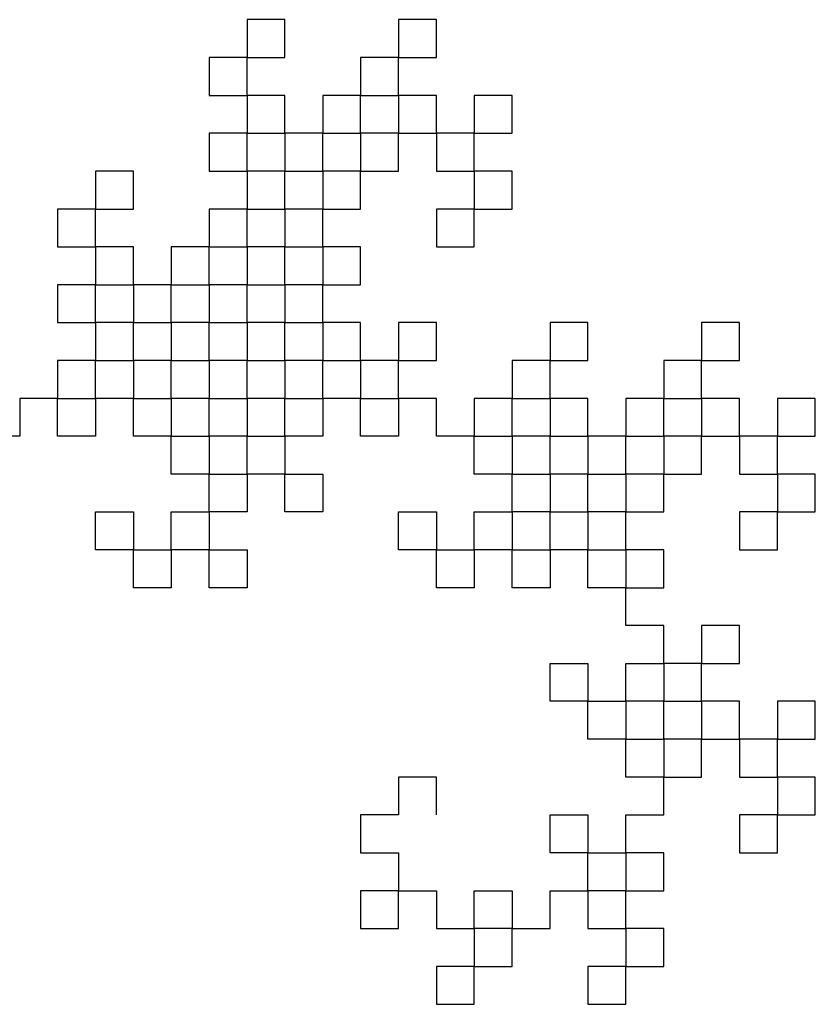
# Model space of a CAD drawing. Extents: x 0 to 1920, y 0 to 1440.
# Tile 6 of 19: x 1544 to 1628, y 213 to 317. Entities that reach past the tile are written whole.
import ezdxf

# ---------------------------------------------------------------- set-up
doc = ezdxf.new("R2010")
doc.units = 0
doc.layers.get('0').update_dxf_attribs({"linetype": 'CONTINUOUS'})

msp = doc.modelspace()

# ---------------------------------------------------------------- linework, layer by layer
at = {"color": 0}
for p, q in [((1572.48, 316.99), (1568.48, 316.99)), ((1568.48, 316.99), (1568.48, 312.99)), ((1572.48, 312.99), (1572.48, 316.99)), ((1588.48, 316.99), (1584.48, 316.99)), ((1584.48, 316.99), (1584.48, 312.99)), ((1588.48, 312.99), (1588.48, 316.99)), ((1568.48, 312.99), (1564.48, 312.99)), ((1564.48, 312.99), (1564.48, 308.99)), ((1568.48, 308.99), (1568.48, 312.99)), ((1568.48, 312.99), (1572.48, 312.99)), ((1584.48, 312.99), (1580.48, 312.99)), ((1580.48, 312.99), (1580.48, 308.99)), ((1584.48, 308.99), (1584.48, 312.99)), ((1584.48, 312.99), (1588.48, 312.99)), ((1564.48, 308.99), (1568.48, 308.99)), ((1572.48, 308.99), (1568.48, 308.99)), ((1568.48, 308.99), (1568.48, 304.99)), ((1572.48, 304.99), (1572.48, 308.99)), ((1580.48, 308.99), (1576.48, 308.99)), ((1576.48, 308.99), (1576.48, 304.99)), ((1580.48, 308.99), (1584.48, 308.99)), ((1580.48, 304.99), (1580.48, 308.99)), ((1588.48, 308.99), (1584.48, 308.99)), ((1584.48, 308.99), (1584.48, 304.99)), ((1588.48, 304.99), (1588.48, 308.99)), ((1596.48, 308.99), (1592.48, 308.99)), ((1592.48, 308.99), (1592.48, 304.99)), ((1596.48, 304.99), (1596.48, 308.99)), ((1568.48, 304.99), (1564.48, 304.99)), ((1564.48, 304.99), (1564.48, 300.99)), ((1568.48, 300.99), (1568.48, 304.99)), ((1568.48, 304.99), (1572.48, 304.99)), ((1576.48, 304.99), (1572.48, 304.99)), ((1572.48, 304.99), (1572.48, 300.99)), ((1576.48, 300.99), (1576.48, 304.99)), ((1576.48, 304.99), (1580.48, 304.99)), ((1580.48, 304.99), (1580.48, 300.99)), ((1584.48, 304.99), (1580.48, 304.99)), ((1584.48, 300.99), (1584.48, 304.99)), ((1584.48, 304.99), (1588.48, 304.99)), ((1588.48, 304.99), (1588.48, 300.99)), ((1592.48, 304.99), (1588.48, 304.99)), ((1592.48, 300.99), (1592.48, 304.99)), ((1592.48, 304.99), (1596.48, 304.99)), ((1556.48, 300.99), (1552.48, 300.99)), ((1552.48, 300.99), (1552.48, 296.99)), ((1556.48, 296.99), (1556.48, 300.99)), ((1564.48, 300.99), (1568.48, 300.99)), ((1572.48, 300.99), (1568.48, 300.99)), ((1568.48, 300.99), (1568.48, 296.99)), ((1572.48, 300.99), (1576.48, 300.99)), ((1572.48, 296.99), (1572.48, 300.99)), ((1580.48, 300.99), (1576.48, 300.99)), ((1576.48, 300.99), (1576.48, 296.99)), ((1580.48, 296.99), (1580.48, 300.99)), ((1580.48, 300.99), (1584.48, 300.99)), ((1588.48, 300.99), (1592.48, 300.99)), ((1592.48, 300.99), (1592.48, 296.99)), ((1596.48, 300.99), (1592.48, 300.99)), ((1596.48, 296.99), (1596.48, 300.99)), ((1552.48, 296.99), (1548.48, 296.99)), ((1548.48, 296.99), (1548.48, 292.99)), ((1552.48, 292.99), (1552.48, 296.99)), ((1552.48, 296.99), (1556.48, 296.99)), ((1568.48, 296.99), (1564.48, 296.99)), ((1564.48, 296.99), (1564.48, 292.99)), ((1568.48, 292.99), (1568.48, 296.99)), ((1568.48, 296.99), (1572.48, 296.99)), ((1572.48, 296.99), (1572.48, 292.99)), ((1576.48, 296.99), (1572.48, 296.99)), ((1576.48, 292.99), (1576.48, 296.99)), ((1576.48, 296.99), (1580.48, 296.99)), ((1592.48, 296.99), (1588.48, 296.99)), ((1588.48, 296.99), (1588.48, 292.99)), ((1592.48, 292.99), (1592.48, 296.99)), ((1592.48, 296.99), (1596.48, 296.99)), ((1548.48, 292.99), (1552.48, 292.99)), ((1556.48, 292.99), (1552.48, 292.99)), ((1552.48, 292.99), (1552.48, 288.99)), ((1556.48, 288.99), (1556.48, 292.99)), ((1564.48, 292.99), (1560.48, 292.99)), ((1560.48, 292.99), (1560.48, 288.99)), ((1564.48, 292.99), (1568.48, 292.99)), ((1564.48, 288.99), (1564.48, 292.99)), ((1572.48, 292.99), (1568.48, 292.99)), ((1568.48, 292.99), (1568.48, 288.99)), ((1572.48, 288.99), (1572.48, 292.99)), ((1572.48, 292.99), (1576.48, 292.99)), ((1580.48, 292.99), (1576.48, 292.99)), ((1576.48, 292.99), (1576.48, 288.99)), ((1580.48, 288.99), (1580.48, 292.99)), ((1588.48, 292.99), (1592.48, 292.99)), ((1552.48, 288.99), (1548.48, 288.99)), ((1548.48, 288.99), (1548.48, 284.99)), ((1552.48, 284.99), (1552.48, 288.99)), ((1552.48, 288.99), (1556.48, 288.99)), ((1560.48, 288.99), (1556.48, 288.99)), ((1556.48, 288.99), (1556.48, 284.99)), ((1560.48, 284.99), (1560.48, 288.99)), ((1560.48, 288.99), (1564.48, 288.99)), ((1568.48, 288.99), (1564.48, 288.99)), ((1564.48, 288.99), (1564.48, 284.99)), ((1568.48, 284.99), (1568.48, 288.99)), ((1568.48, 288.99), (1572.48, 288.99)), ((1576.48, 288.99), (1572.48, 288.99)), ((1572.48, 288.99), (1572.48, 284.99)), ((1576.48, 284.99), (1576.48, 288.99)), ((1576.48, 288.99), (1580.48, 288.99)), ((1548.48, 284.99), (1552.48, 284.99)), ((1556.48, 284.99), (1552.48, 284.99)), ((1552.48, 284.99), (1552.48, 280.99)), ((1556.48, 284.99), (1560.48, 284.99)), ((1556.48, 280.99), (1556.48, 284.99)), ((1560.48, 284.99), (1560.48, 280.99)), ((1564.48, 284.99), (1560.48, 284.99)), ((1564.48, 280.99), (1564.48, 284.99)), ((1564.48, 284.99), (1568.48, 284.99)), ((1572.48, 284.99), (1568.48, 284.99)), ((1568.48, 284.99), (1568.48, 280.99)), ((1572.48, 284.99), (1576.48, 284.99)), ((1572.48, 280.99), (1572.48, 284.99)), ((1580.48, 284.99), (1576.48, 284.99)), ((1576.48, 284.99), (1576.48, 280.99)), ((1580.48, 280.99), (1580.48, 284.99)), ((1588.48, 284.99), (1584.48, 284.99)), ((1584.48, 284.99), (1584.48, 280.99)), ((1588.48, 280.99), (1588.48, 284.99)), ((1604.48, 284.99), (1600.48, 284.99)), ((1600.48, 284.99), (1600.48, 280.99)), ((1604.48, 280.99), (1604.48, 284.99)), ((1620.48, 284.99), (1616.48, 284.99)), ((1616.48, 284.99), (1616.48, 280.99)), ((1620.48, 280.99), (1620.48, 284.99)), ((1552.48, 280.99), (1548.48, 280.99)), ((1548.48, 280.99), (1548.48, 276.99)), ((1552.48, 276.99), (1552.48, 280.99)), ((1552.48, 280.99), (1556.48, 280.99)), ((1560.48, 280.99), (1556.48, 280.99)), ((1556.48, 280.99), (1556.48, 276.99)), ((1560.48, 276.99), (1560.48, 280.99)), ((1560.48, 280.99), (1564.48, 280.99)), ((1568.48, 280.99), (1564.48, 280.99)), ((1564.48, 280.99), (1564.48, 276.99)), ((1568.48, 276.99), (1568.48, 280.99)), ((1568.48, 280.99), (1572.48, 280.99)), ((1572.48, 280.99), (1572.48, 276.99)), ((1576.48, 280.99), (1572.48, 280.99)), ((1576.48, 276.99), (1576.48, 280.99)), ((1576.48, 280.99), (1580.48, 280.99)), ((1584.48, 280.99), (1580.48, 280.99)), ((1580.48, 280.99), (1580.48, 276.99)), ((1584.48, 276.99), (1584.48, 280.99)), ((1584.48, 280.99), (1588.48, 280.99)), ((1600.48, 280.99), (1596.48, 280.99)), ((1596.48, 280.99), (1596.48, 276.99)), ((1600.48, 276.99), (1600.48, 280.99)), ((1600.48, 280.99), (1604.48, 280.99)), ((1616.48, 280.99), (1612.48, 280.99)), ((1612.48, 280.99), (1612.48, 276.99)), ((1616.48, 276.99), (1616.48, 280.99)), ((1616.48, 280.99), (1620.48, 280.99)), ((1548.48, 276.99), (1544.48, 276.99)), ((1544.48, 276.99), (1544.48, 272.99)), ((1548.48, 276.99), (1552.48, 276.99)), ((1548.48, 272.99), (1548.48, 276.99)), ((1556.48, 276.99), (1552.48, 276.99)), ((1552.48, 276.99), (1552.48, 272.99)), ((1556.48, 276.99), (1560.48, 276.99)), ((1556.48, 272.99), (1556.48, 276.99)), ((1564.48, 276.99), (1560.48, 276.99)), ((1560.48, 276.99), (1560.48, 272.99)), ((1564.48, 276.99), (1568.48, 276.99)), ((1564.48, 272.99), (1564.48, 276.99)), ((1572.48, 276.99), (1568.48, 276.99)), ((1568.48, 276.99), (1568.48, 272.99)), ((1572.48, 272.99), (1572.48, 276.99)), ((1572.48, 276.99), (1576.48, 276.99)), ((1580.48, 276.99), (1576.48, 276.99)), ((1576.48, 276.99), (1576.48, 272.99)), ((1580.48, 276.99), (1584.48, 276.99)), ((1580.48, 272.99), (1580.48, 276.99)), ((1588.48, 276.99), (1584.48, 276.99)), ((1584.48, 276.99), (1584.48, 272.99)), ((1588.48, 272.99), (1588.48, 276.99)), ((1596.48, 276.99), (1592.48, 276.99)), ((1592.48, 276.99), (1592.48, 272.99)), ((1596.48, 276.99), (1600.48, 276.99)), ((1596.48, 272.99), (1596.48, 276.99)), ((1604.48, 276.99), (1600.48, 276.99)), ((1600.48, 276.99), (1600.48, 272.99)), ((1604.48, 272.99), (1604.48, 276.99)), ((1612.48, 276.99), (1608.48, 276.99)), ((1608.48, 276.99), (1608.48, 272.99)), ((1612.48, 276.99), (1616.48, 276.99)), ((1612.48, 272.99), (1612.48, 276.99)), ((1620.48, 276.99), (1616.48, 276.99)), ((1616.48, 276.99), (1616.48, 272.99)), ((1620.48, 272.99), (1620.48, 276.99)), ((1628.48, 276.99), (1624.48, 276.99)), ((1624.48, 276.99), (1624.48, 272.99)), ((1628.48, 272.99), (1628.48, 276.99)), ((1544.48, 272.99), (1540.48, 272.99)), ((1552.48, 272.99), (1548.48, 272.99)), ((1560.48, 272.99), (1556.48, 272.99)), ((1560.48, 268.99), (1560.48, 272.99)), ((1560.48, 272.99), (1564.48, 272.99)), ((1568.48, 272.99), (1564.48, 272.99)), ((1564.48, 272.99), (1564.48, 268.99)), ((1568.48, 268.99), (1568.48, 272.99)), ((1568.48, 272.99), (1572.48, 272.99)), ((1576.48, 272.99), (1572.48, 272.99)), ((1572.48, 272.99), (1572.48, 268.99)), ((1584.48, 272.99), (1580.48, 272.99)), ((1592.48, 272.99), (1588.48, 272.99)), ((1592.48, 268.99), (1592.48, 272.99)), ((1592.48, 272.99), (1596.48, 272.99)), ((1600.48, 272.99), (1596.48, 272.99)), ((1596.48, 272.99), (1596.48, 268.99)), ((1600.48, 268.99), (1600.48, 272.99)), ((1600.48, 272.99), (1604.48, 272.99)), ((1608.48, 272.99), (1604.48, 272.99)), ((1604.48, 272.99), (1604.48, 268.99)), ((1608.48, 268.99), (1608.48, 272.99)), ((1608.48, 272.99), (1612.48, 272.99)), ((1612.48, 272.99), (1612.48, 268.99)), ((1616.48, 272.99), (1612.48, 272.99)), ((1616.48, 268.99), (1616.48, 272.99)), ((1616.48, 272.99), (1620.48, 272.99)), ((1620.48, 272.99), (1620.48, 268.99)), ((1624.48, 272.99), (1620.48, 272.99)), ((1624.48, 268.99), (1624.48, 272.99)), ((1624.48, 272.99), (1628.48, 272.99)), ((1564.48, 268.99), (1560.48, 268.99)), ((1564.48, 268.99), (1568.48, 268.99)), ((1564.48, 264.99), (1564.48, 268.99)), ((1572.48, 268.99), (1568.48, 268.99)), ((1568.48, 268.99), (1568.48, 264.99)), ((1572.48, 268.99), (1576.48, 268.99)), ((1572.48, 264.99), (1572.48, 268.99)), ((1576.48, 268.99), (1576.48, 264.99)), ((1596.48, 268.99), (1592.48, 268.99)), ((1596.48, 268.99), (1600.48, 268.99)), ((1596.48, 264.99), (1596.48, 268.99)), ((1604.48, 268.99), (1600.48, 268.99)), ((1600.48, 268.99), (1600.48, 264.99)), ((1604.48, 268.99), (1608.48, 268.99)), ((1604.48, 264.99), (1604.48, 268.99)), ((1612.48, 268.99), (1608.48, 268.99)), ((1608.48, 268.99), (1608.48, 264.99)), ((1612.48, 264.99), (1612.48, 268.99)), ((1612.48, 268.99), (1616.48, 268.99)), ((1620.48, 268.99), (1624.48, 268.99)), ((1624.48, 268.99), (1624.48, 264.99)), ((1628.48, 268.99), (1624.48, 268.99)), ((1628.48, 264.99), (1628.48, 268.99)), ((1552.48, 260.99), (1552.48, 264.99)), ((1552.48, 264.99), (1556.48, 264.99)), ((1556.48, 264.99), (1556.48, 260.99)), ((1560.48, 260.99), (1560.48, 264.99)), ((1560.48, 264.99), (1564.48, 264.99)), ((1568.48, 264.99), (1564.48, 264.99)), ((1564.48, 264.99), (1564.48, 260.99)), ((1576.48, 264.99), (1572.48, 264.99)), ((1584.48, 260.99), (1584.48, 264.99)), ((1584.48, 264.99), (1588.48, 264.99)), ((1588.48, 264.99), (1588.48, 260.99)), ((1592.48, 260.99), (1592.48, 264.99)), ((1592.48, 264.99), (1596.48, 264.99)), ((1600.48, 264.99), (1596.48, 264.99)), ((1596.48, 264.99), (1596.48, 260.99)), ((1600.48, 260.99), (1600.48, 264.99)), ((1600.48, 264.99), (1604.48, 264.99)), ((1604.48, 264.99), (1604.48, 260.99)), ((1608.48, 264.99), (1604.48, 264.99)), ((1608.48, 260.99), (1608.48, 264.99)), ((1608.48, 264.99), (1612.48, 264.99)), ((1624.48, 264.99), (1620.48, 264.99)), ((1620.48, 264.99), (1620.48, 260.99)), ((1624.48, 260.99), (1624.48, 264.99)), ((1624.48, 264.99), (1628.48, 264.99)), ((1556.48, 260.99), (1552.48, 260.99)), ((1556.48, 256.99), (1556.48, 260.99)), ((1556.48, 260.99), (1560.48, 260.99)), ((1564.48, 260.99), (1560.48, 260.99)), ((1560.48, 260.99), (1560.48, 256.99)), ((1564.48, 260.99), (1568.48, 260.99)), ((1564.48, 256.99), (1564.48, 260.99)), ((1568.48, 260.99), (1568.48, 256.99)), ((1588.48, 260.99), (1584.48, 260.99)), ((1588.48, 256.99), (1588.48, 260.99)), ((1588.48, 260.99), (1592.48, 260.99)), ((1596.48, 260.99), (1592.48, 260.99)), ((1592.48, 260.99), (1592.48, 256.99)), ((1596.48, 260.99), (1600.48, 260.99)), ((1596.48, 256.99), (1596.48, 260.99)), ((1604.48, 260.99), (1600.48, 260.99)), ((1600.48, 260.99), (1600.48, 256.99)), ((1604.48, 256.99), (1604.48, 260.99)), ((1604.48, 260.99), (1608.48, 260.99)), ((1612.48, 260.99), (1608.48, 260.99)), ((1608.48, 260.99), (1608.48, 256.99)), ((1612.48, 256.99), (1612.48, 260.99)), ((1620.48, 260.99), (1624.48, 260.99)), ((1560.48, 256.99), (1556.48, 256.99)), ((1568.48, 256.99), (1564.48, 256.99)), ((1592.48, 256.99), (1588.48, 256.99)), ((1600.48, 256.99), (1596.48, 256.99)), ((1608.48, 256.99), (1604.48, 256.99)), ((1608.48, 252.99), (1608.48, 256.99)), ((1608.48, 256.99), (1612.48, 256.99)), ((1612.48, 252.99), (1608.48, 252.99)), ((1612.48, 248.99), (1612.48, 252.99)), ((1620.48, 252.99), (1616.48, 252.99)), ((1616.48, 252.99), (1616.48, 248.99)), ((1620.48, 248.99), (1620.48, 252.99)), ((1600.48, 244.99), (1600.48, 248.99)), ((1600.48, 248.99), (1604.48, 248.99)), ((1604.48, 248.99), (1604.48, 244.99)), ((1608.48, 244.99), (1608.48, 248.99)), ((1608.48, 248.99), (1612.48, 248.99)), ((1616.48, 248.99), (1612.48, 248.99)), ((1612.48, 248.99), (1612.48, 244.99)), ((1616.48, 244.99), (1616.48, 248.99)), ((1616.48, 248.99), (1620.48, 248.99)), ((1604.48, 244.99), (1600.48, 244.99)), ((1604.48, 240.99), (1604.48, 244.99)), ((1604.48, 244.99), (1608.48, 244.99)), ((1612.48, 244.99), (1608.48, 244.99)), ((1608.48, 244.99), (1608.48, 240.99)), ((1612.48, 244.99), (1616.48, 244.99)), ((1612.48, 240.99), (1612.48, 244.99)), ((1620.48, 244.99), (1616.48, 244.99)), ((1616.48, 244.99), (1616.48, 240.99)), ((1620.48, 240.99), (1620.48, 244.99)), ((1628.48, 244.99), (1624.48, 244.99)), ((1624.48, 244.99), (1624.48, 240.99)), ((1628.48, 240.99), (1628.48, 244.99)), ((1608.48, 240.99), (1604.48, 240.99)), ((1608.48, 236.99), (1608.48, 240.99)), ((1608.48, 240.99), (1612.48, 240.99)), ((1612.48, 240.99), (1612.48, 236.99)), ((1616.48, 240.99), (1612.48, 240.99)), ((1616.48, 236.99), (1616.48, 240.99)), ((1616.48, 240.99), (1620.48, 240.99)), ((1620.48, 240.99), (1620.48, 236.99)), ((1624.48, 240.99), (1620.48, 240.99)), ((1624.48, 236.99), (1624.48, 240.99)), ((1624.48, 240.99), (1628.48, 240.99)), ((1588.48, 236.99), (1584.48, 236.99)), ((1584.48, 236.99), (1584.48, 232.99)), ((1588.48, 232.99), (1588.48, 236.99)), ((1612.48, 236.99), (1608.48, 236.99)), ((1612.48, 232.99), (1612.48, 236.99)), ((1612.48, 236.99), (1616.48, 236.99)), ((1620.48, 236.99), (1624.48, 236.99)), ((1624.48, 236.99), (1624.48, 232.99)), ((1628.48, 236.99), (1624.48, 236.99)), ((1628.48, 232.99), (1628.48, 236.99)), ((1584.48, 232.99), (1580.48, 232.99)), ((1580.48, 232.99), (1580.48, 228.99)), ((1600.48, 228.99), (1600.48, 232.99)), ((1600.48, 232.99), (1604.48, 232.99)), ((1604.48, 232.99), (1604.48, 228.99)), ((1608.48, 228.99), (1608.48, 232.99)), ((1608.48, 232.99), (1612.48, 232.99)), ((1624.48, 232.99), (1620.48, 232.99)), ((1620.48, 232.99), (1620.48, 228.99)), ((1624.48, 228.99), (1624.48, 232.99)), ((1624.48, 232.99), (1628.48, 232.99)), ((1580.48, 228.99), (1584.48, 228.99)), ((1584.48, 228.99), (1584.48, 224.99)), ((1604.48, 228.99), (1600.48, 228.99)), ((1604.48, 224.99), (1604.48, 228.99)), ((1604.48, 228.99), (1608.48, 228.99)), ((1612.48, 228.99), (1608.48, 228.99)), ((1608.48, 228.99), (1608.48, 224.99)), ((1612.48, 224.99), (1612.48, 228.99)), ((1620.48, 228.99), (1624.48, 228.99)), ((1584.48, 224.99), (1580.48, 224.99)), ((1580.48, 224.99), (1580.48, 220.99)), ((1584.48, 220.99), (1584.48, 224.99)), ((1584.48, 224.99), (1588.48, 224.99)), ((1588.48, 224.99), (1588.48, 220.99)), ((1592.48, 220.99), (1592.48, 224.99)), ((1592.48, 224.99), (1596.48, 224.99)), ((1596.48, 224.99), (1596.48, 220.99)), ((1600.48, 220.99), (1600.48, 224.99)), ((1600.48, 224.99), (1604.48, 224.99)), ((1604.48, 224.99), (1604.48, 220.99)), ((1608.48, 224.99), (1604.48, 224.99)), ((1608.48, 220.99), (1608.48, 224.99)), ((1608.48, 224.99), (1612.48, 224.99)), ((1580.48, 220.99), (1584.48, 220.99)), ((1588.48, 220.99), (1592.48, 220.99)), ((1592.48, 220.99), (1592.48, 216.99)), ((1596.48, 220.99), (1592.48, 220.99)), ((1596.48, 216.99), (1596.48, 220.99)), ((1596.48, 220.99), (1600.48, 220.99)), ((1604.48, 220.99), (1608.48, 220.99)), ((1608.48, 220.99), (1608.48, 216.99)), ((1612.48, 220.99), (1608.48, 220.99)), ((1612.48, 216.99), (1612.48, 220.99)), ((1592.48, 216.99), (1588.48, 216.99)), ((1588.48, 216.99), (1588.48, 212.99)), ((1592.48, 212.99), (1592.48, 216.99)), ((1592.48, 216.99), (1596.48, 216.99)), ((1608.48, 216.99), (1604.48, 216.99)), ((1604.48, 216.99), (1604.48, 212.99)), ((1608.48, 212.99), (1608.48, 216.99)), ((1608.48, 216.99), (1612.48, 216.99)), ((1588.48, 212.99), (1592.48, 212.99)), ((1604.48, 212.99), (1608.48, 212.99))]:
    msp.add_line(p, q, dxfattribs=at)

doc.saveas('drawing.dxf')
